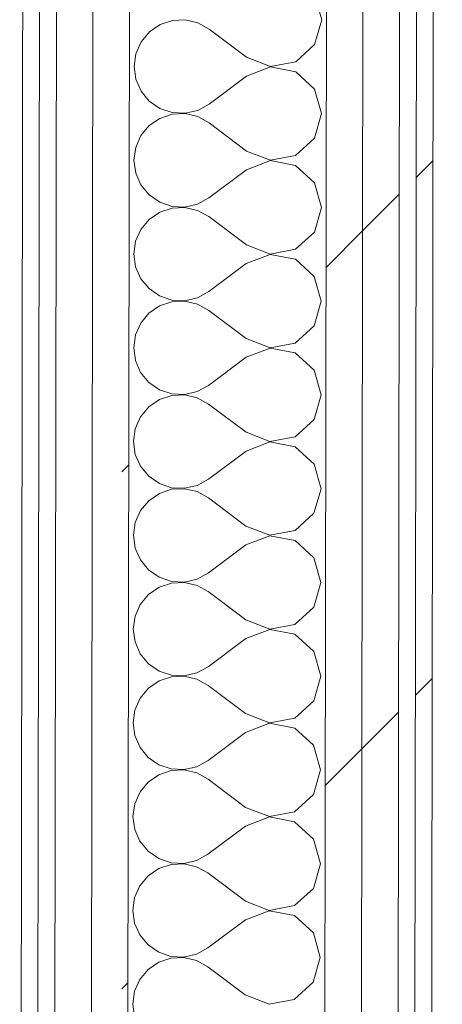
# Model space of a CAD drawing. Header units: millimetres. Extents: x -30280 to 22128, y -17757 to 4746.
# Tile 72 of 171: x -13089 to -12939, y -15081 to -14731. Entities that reach past the tile are written whole.
import ezdxf

# ---------------------------------------------------------------- set-up
doc = ezdxf.new("R2010")
doc.units = ezdxf.units.MM
doc.header["$MEASUREMENT"] = 0
doc.linetypes.add('Wipeout_Contour', pattern=[1000, 0, -1000])
doc.layers.add('Nuevo_08_E_Envans secs', color=7, linetype='Continuous')
doc.layers.add('Nuevo_08_E_Envans secs_Pluma_Nº__1', color=7, linetype='Continuous', lineweight=5)
for name, color, linetype, lineweight, true_color in [('Nuevo_08_E_Envans secs_Pluma_Nº__102', 7, 'Continuous', 5, 0xcccccc), ('Nuevo_08_E_Envans secs_Pluma_Nº__171', 171, 'Continuous', 13, 0xaaaaff), ('Nuevo_08_E_Envans secs_Pluma_Nº__177', 7, 'Continuous', 15, 0xf7e046)]:
    doc.layers.add(name, color=color, linetype=linetype, lineweight=lineweight, true_color=true_color)
pattern_1 = [(45, (0, 0), (-183.8478, 183.8478), [195, -65]), (45, (7e-14, 183.85), (-183.8478, 183.8478), [195, -65])]

# ---------------------------------------------------------------- blocks, each defined once
blk = doc.blocks.new('*X228')
at = {"layer": 'Nuevo_08_E_Envans secs_Pluma_Nº__102', "color": 254, "linetype": 'Continuous', "lineweight": 5, "true_color": 0xcccccc}
for p, q in [((-12981.93, -14730.83), (-12984.4, -14722.06)), ((-13039.38, -14732.5), (-13043.18, -14735.1)), ((-13035.02, -14731.04), (-13039.38, -14732.5)), ((-13030.43, -14730.82), (-13035.02, -14731.04)), ((-13025.95, -14731.87), (-13030.43, -14730.82)), ((-13021.93, -14734.1), (-13025.95, -14731.87)), ((-12984.43, -14739.59), (-12981.93, -14730.83)), ((-13043.18, -14735.1), (-13046.12, -14738.64)), ((-13008.61, -14744.12), (-13021.93, -14734.1)), ((-13046.12, -14738.64), (-13047.98, -14742.84)), ((-12991.16, -14745.72), (-12984.43, -14739.59)), ((-13047.98, -14742.84), (-13048.62, -14747.4)), ((-13008.61, -14744.12), (-13000.12, -14747.4)), ((-13000.12, -14747.4), (-12991.16, -14745.72)), ((-13048.62, -14747.4), (-13047.99, -14751.95)), ((-13008.62, -14750.79), (-13021.97, -14760.77)), ((-13000.12, -14747.53), (-13008.62, -14750.79)), ((-12991.17, -14749.24), (-13000.12, -14747.53)), ((-12984.45, -14755.4), (-12991.17, -14749.24)), ((-13047.99, -14751.95), (-13046.14, -14756.16)), ((-13046.14, -14756.16), (-13043.21, -14759.71)), ((-12981.98, -14764.16), (-12984.45, -14755.4)), ((-13043.21, -14759.71), (-13039.43, -14762.32)), ((-13026, -14762.99), (-13021.97, -14760.77)), ((-13039.43, -14762.32), (-13035.07, -14763.79)), ((-13035.07, -14764.37), (-13039.43, -14765.84)), ((-13035.07, -14763.79), (-13030.48, -14764.02)), ((-13030.48, -14764.16), (-13035.07, -14764.37)), ((-13030.48, -14764.02), (-13026, -14762.99)), ((-13026, -14765.2), (-13030.48, -14764.16)), ((-12984.48, -14772.92), (-12981.98, -14764.16)), ((-13039.43, -14765.84), (-13043.23, -14768.43)), ((-13021.98, -14767.44), (-13026, -14765.2)), ((-13008.66, -14777.45), (-13021.98, -14767.44)), ((-13043.23, -14768.43), (-13046.17, -14771.97)), ((-13046.17, -14771.97), (-13048.03, -14776.18)), ((-12991.21, -14779.05), (-12984.48, -14772.92)), ((-13048.03, -14776.18), (-13048.67, -14780.73)), ((-13008.66, -14777.45), (-13000.17, -14780.73)), ((-13048.67, -14780.73), (-13048.04, -14785.28)), ((-13000.17, -14780.87), (-13008.67, -14784.12)), ((-13000.17, -14780.73), (-12991.21, -14779.05)), ((-12991.22, -14782.57), (-13000.17, -14780.87)), ((-13048.04, -14785.28), (-13046.19, -14789.49)), ((-13008.67, -14784.12), (-13022.02, -14794.1)), ((-12984.5, -14788.73), (-12991.22, -14782.57)), ((-12982.03, -14797.49), (-12984.5, -14788.73)), ((-13046.19, -14789.49), (-13043.26, -14793.04)), ((-13043.26, -14793.04), (-13039.48, -14795.65)), ((-13039.48, -14795.65), (-13035.12, -14797.13)), ((-13030.53, -14797.36), (-13026.05, -14796.32)), ((-13026.05, -14796.32), (-13022.02, -14794.1)), ((-13039.48, -14799.17), (-13043.28, -14801.77)), ((-13035.12, -14797.71), (-13039.48, -14799.17)), ((-13035.12, -14797.13), (-13030.53, -14797.36)), ((-13030.53, -14797.49), (-13035.12, -14797.71)), ((-13026.05, -14798.54), (-13030.53, -14797.49)), ((-13022.03, -14800.77), (-13026.05, -14798.54)), ((-12984.53, -14806.25), (-12982.03, -14797.49)), ((-13043.28, -14801.77), (-13046.22, -14805.3)), ((-13008.71, -14810.79), (-13022.03, -14800.77)), ((-13046.22, -14805.3), (-13048.08, -14809.51)), ((-12991.26, -14812.39), (-12984.53, -14806.25)), ((-13048.08, -14809.51), (-13048.72, -14814.06)), ((-13008.71, -14810.79), (-13000.21, -14814.07)), ((-13000.21, -14814.07), (-12991.26, -14812.39)), ((-13048.72, -14814.06), (-13048.09, -14818.62)), ((-13000.21, -14814.2), (-13008.72, -14817.45)), ((-12991.27, -14815.91), (-13000.21, -14814.2)), ((-12984.55, -14822.06), (-12991.27, -14815.91)), ((-13048.09, -14818.62), (-13046.24, -14822.83)), ((-13008.72, -14817.45), (-13022.07, -14827.44)), ((-13046.24, -14822.83), (-13043.31, -14826.37)), ((-12982.08, -14830.83), (-12984.55, -14822.06)), ((-13043.31, -14826.37), (-13039.53, -14828.98)), ((-13026.1, -14829.65), (-13022.07, -14827.44)), ((-13039.53, -14828.98), (-13035.17, -14830.46)), ((-13035.17, -14831.04), (-13039.53, -14832.5)), ((-13035.17, -14830.46), (-13030.58, -14830.69)), ((-13030.58, -14830.82), (-13035.17, -14831.04)), ((-13030.58, -14830.69), (-13026.1, -14829.65)), ((-13026.1, -14831.87), (-13030.58, -14830.82)), ((-12984.58, -14839.59), (-12982.08, -14830.83)), ((-13039.53, -14832.5), (-13043.33, -14835.1)), ((-13022.08, -14834.1), (-13026.1, -14831.87)), ((-13008.76, -14844.12), (-13022.08, -14834.1)), ((-13043.33, -14835.1), (-13046.26, -14838.64)), ((-13046.26, -14838.64), (-13048.13, -14842.84)), ((-12991.31, -14845.72), (-12984.58, -14839.59)), ((-13048.13, -14842.84), (-13048.77, -14847.4)), ((-13008.76, -14844.12), (-13000.26, -14847.4)), ((-13048.77, -14847.4), (-13048.14, -14851.95)), ((-13000.26, -14847.53), (-13008.77, -14850.79)), ((-13000.26, -14847.4), (-12991.31, -14845.72)), ((-12991.32, -14849.24), (-13000.26, -14847.53)), ((-13048.14, -14851.95), (-13046.29, -14856.16)), ((-13008.77, -14850.79), (-13022.12, -14860.77)), ((-12984.6, -14855.39), (-12991.32, -14849.24)), ((-12982.13, -14864.16), (-12984.6, -14855.39)), ((-13046.29, -14856.16), (-13043.36, -14859.71)), ((-13043.36, -14859.71), (-13039.58, -14862.32)), ((-13039.58, -14862.32), (-13035.22, -14863.79)), ((-13026.15, -14862.99), (-13022.12, -14860.77)), ((-13039.58, -14865.84), (-13043.37, -14868.43)), ((-13035.22, -14864.37), (-13039.58, -14865.84)), ((-13035.22, -14863.79), (-13030.63, -14864.02)), ((-13030.63, -14864.16), (-13035.22, -14864.37)), ((-13030.63, -14864.02), (-13026.15, -14862.99)), ((-13026.15, -14865.2), (-13030.63, -14864.16)), ((-13022.13, -14867.43), (-13026.15, -14865.2)), ((-12984.63, -14872.92), (-12982.13, -14864.16)), ((-13043.37, -14868.43), (-13046.31, -14871.97)), ((-13008.81, -14877.45), (-13022.13, -14867.43)), ((-13046.31, -14871.97), (-13048.18, -14876.18)), ((-12991.36, -14879.05), (-12984.63, -14872.92)), ((-13048.18, -14876.18), (-13048.82, -14880.73)), ((-13008.81, -14877.45), (-13000.31, -14880.73)), ((-13000.31, -14880.73), (-12991.36, -14879.05)), ((-13048.82, -14880.73), (-13048.19, -14885.28)), ((-13000.31, -14880.87), (-13008.82, -14884.12)), ((-12991.37, -14882.57), (-13000.31, -14880.87)), ((-12984.65, -14888.73), (-12991.37, -14882.57)), ((-13048.19, -14885.28), (-13046.34, -14889.49)), ((-13008.82, -14884.12), (-13022.17, -14894.1)), ((-13046.34, -14889.49), (-13043.41, -14893.04)), ((-12982.17, -14897.49), (-12984.65, -14888.73)), ((-13043.41, -14893.04), (-13039.63, -14895.65)), ((-13026.2, -14896.32), (-13022.17, -14894.1)), ((-13039.63, -14895.65), (-13035.27, -14897.13)), ((-13035.27, -14897.71), (-13039.63, -14899.17)), ((-13035.27, -14897.13), (-13030.68, -14897.36)), ((-13030.68, -14897.49), (-13035.27, -14897.71)), ((-13030.68, -14897.36), (-13026.2, -14896.32)), ((-13026.2, -14898.54), (-13030.68, -14897.49)), ((-12984.68, -14906.25), (-12982.17, -14897.49)), ((-13039.63, -14899.17), (-13043.42, -14901.77)), ((-13022.18, -14900.77), (-13026.2, -14898.54)), ((-13008.86, -14910.79), (-13022.18, -14900.77)), ((-13043.42, -14901.77), (-13046.36, -14905.3)), ((-13046.36, -14905.3), (-13048.22, -14909.51)), ((-12991.41, -14912.39), (-12984.68, -14906.25)), ((-13048.22, -14909.51), (-13048.87, -14914.06)), ((-13008.86, -14910.79), (-13000.36, -14914.07)), ((-13048.87, -14914.06), (-13048.24, -14918.62)), ((-13000.36, -14914.2), (-13008.87, -14917.45)), ((-13000.36, -14914.07), (-12991.41, -14912.39)), ((-12991.41, -14915.91), (-13000.36, -14914.2)), ((-13048.24, -14918.62), (-13046.39, -14922.83)), ((-13008.87, -14917.45), (-13022.22, -14927.43)), ((-12984.7, -14922.06), (-12991.41, -14915.91)), ((-12982.22, -14930.83), (-12984.7, -14922.06)), ((-13046.39, -14922.83), (-13043.46, -14926.37)), ((-13043.46, -14926.37), (-13039.67, -14928.98)), ((-13039.67, -14928.98), (-13035.32, -14930.46)), ((-13026.25, -14929.65), (-13022.22, -14927.43)), ((-13039.68, -14932.5), (-13043.47, -14935.1)), ((-13035.32, -14931.04), (-13039.68, -14932.5)), ((-13035.32, -14930.46), (-13030.73, -14930.69)), ((-13030.73, -14930.82), (-13035.32, -14931.04)), ((-13030.73, -14930.69), (-13026.25, -14929.65)), ((-13026.25, -14931.87), (-13030.73, -14930.82)), ((-13022.23, -14934.1), (-13026.25, -14931.87)), ((-12984.73, -14939.59), (-12982.22, -14930.83)), ((-13043.47, -14935.1), (-13046.41, -14938.64)), ((-13008.91, -14944.12), (-13022.23, -14934.1)), ((-13046.41, -14938.64), (-13048.27, -14942.84)), ((-12991.46, -14945.72), (-12984.73, -14939.59)), ((-13048.27, -14942.84), (-13048.91, -14947.4)), ((-13008.91, -14944.12), (-13000.41, -14947.4)), ((-13000.41, -14947.4), (-12991.46, -14945.72)), ((-13048.91, -14947.4), (-13048.29, -14951.95)), ((-13000.41, -14947.53), (-13008.92, -14950.79)), ((-12991.46, -14949.24), (-13000.41, -14947.53)), ((-12984.75, -14955.39), (-12991.46, -14949.24)), ((-13048.29, -14951.95), (-13046.44, -14956.16)), ((-13008.92, -14950.79), (-13022.27, -14960.77)), ((-13046.44, -14956.16), (-13043.51, -14959.71)), ((-12982.27, -14964.16), (-12984.75, -14955.39)), ((-13043.51, -14959.71), (-13039.72, -14962.32)), ((-13026.3, -14962.99), (-13022.27, -14960.77)), ((-13035.37, -14964.37), (-13039.73, -14965.84)), ((-13039.72, -14962.32), (-13035.37, -14963.79)), ((-13035.37, -14963.79), (-13030.78, -14964.02)), ((-13030.78, -14964.16), (-13035.37, -14964.37)), ((-13030.78, -14964.02), (-13026.3, -14962.99)), ((-13026.3, -14965.2), (-13030.78, -14964.16)), ((-12984.77, -14972.92), (-12982.27, -14964.16)), ((-13039.73, -14965.84), (-13043.52, -14968.43)), ((-13022.28, -14967.43), (-13026.3, -14965.2)), ((-13008.96, -14977.45), (-13022.28, -14967.43)), ((-13043.52, -14968.43), (-13046.46, -14971.97)), ((-13046.46, -14971.97), (-13048.32, -14976.18)), ((-12991.51, -14979.05), (-12984.77, -14972.92)), ((-13048.32, -14976.18), (-13048.96, -14980.73)), ((-13008.96, -14977.45), (-13000.46, -14980.73)), ((-13048.96, -14980.73), (-13048.34, -14985.28)), ((-13000.46, -14980.87), (-13008.97, -14984.12)), ((-13000.46, -14980.73), (-12991.51, -14979.05)), ((-12991.51, -14982.57), (-13000.46, -14980.87)), ((-13048.34, -14985.28), (-13046.49, -14989.49)), ((-13008.97, -14984.12), (-13022.32, -14994.1)), ((-12984.8, -14988.73), (-12991.51, -14982.57)), ((-12982.32, -14997.49), (-12984.8, -14988.73)), ((-13046.49, -14989.49), (-13043.56, -14993.04)), ((-13043.56, -14993.04), (-13039.77, -14995.65)), ((-13039.77, -14995.65), (-13035.42, -14997.13)), ((-13026.34, -14996.32), (-13022.32, -14994.1)), ((-13039.78, -14999.17), (-13043.57, -15001.77)), ((-13035.42, -14997.71), (-13039.78, -14999.17)), ((-13035.42, -14997.13), (-13030.83, -14997.35)), ((-13030.83, -14997.49), (-13035.42, -14997.71)), ((-13030.83, -14997.35), (-13026.34, -14996.32)), ((-13026.35, -14998.54), (-13030.83, -14997.49)), ((-13022.33, -15000.77), (-13026.35, -14998.54)), ((-12984.82, -15006.25), (-12982.32, -14997.49)), ((-13043.57, -15001.77), (-13046.51, -15005.3)), ((-13009.01, -15010.79), (-13022.33, -15000.77)), ((-13046.51, -15005.3), (-13048.37, -15009.51)), ((-12991.56, -15012.39), (-12984.82, -15006.25)), ((-13048.37, -15009.51), (-13049.01, -15014.06)), ((-13009.01, -15010.79), (-13000.51, -15014.07)), ((-13000.51, -15014.07), (-12991.56, -15012.39)), ((-13049.01, -15014.06), (-13048.39, -15018.62)), ((-13000.51, -15014.2), (-13009.02, -15017.45)), ((-12991.56, -15015.91), (-13000.51, -15014.2)), ((-12984.85, -15022.06), (-12991.56, -15015.91)), ((-13048.39, -15018.62), (-13046.54, -15022.83)), ((-13009.02, -15017.45), (-13022.37, -15027.43)), ((-13046.54, -15022.83), (-13043.61, -15026.37)), ((-12982.37, -15030.83), (-12984.85, -15022.06)), ((-13043.61, -15026.37), (-13039.82, -15028.98)), ((-13039.82, -15028.98), (-13035.47, -15030.46)), ((-13035.47, -15030.46), (-13030.87, -15030.69)), ((-13030.87, -15030.82), (-13035.47, -15031.04)), ((-13030.87, -15030.69), (-13026.39, -15029.65)), ((-13026.4, -15031.87), (-13030.87, -15030.82)), ((-13026.39, -15029.65), (-13022.37, -15027.43)), ((-12984.87, -15039.59), (-12982.37, -15030.83)), ((-13039.83, -15032.5), (-13043.62, -15035.1)), ((-13035.47, -15031.04), (-13039.83, -15032.5)), ((-13022.38, -15034.1), (-13026.4, -15031.87)), ((-13009.06, -15044.12), (-13022.38, -15034.1)), ((-13043.62, -15035.1), (-13046.56, -15038.64)), ((-13046.56, -15038.64), (-13048.42, -15042.84)), ((-12991.61, -15045.72), (-12984.87, -15039.59)), ((-13048.42, -15042.84), (-13049.06, -15047.4)), ((-13009.06, -15044.12), (-13000.56, -15047.4)), ((-13049.06, -15047.4), (-13048.44, -15051.95)), ((-13000.56, -15047.53), (-13009.07, -15050.79)), ((-13000.56, -15047.4), (-12991.61, -15045.72)), ((-12991.61, -15049.24), (-13000.56, -15047.53)), ((-13009.07, -15050.79), (-13022.42, -15060.77)), ((-12984.9, -15055.39), (-12991.61, -15049.24)), ((-13048.44, -15051.95), (-13046.59, -15056.16)), ((-12982.42, -15064.16), (-12984.9, -15055.39)), ((-13046.59, -15056.16), (-13043.66, -15059.71)), ((-13043.66, -15059.71), (-13039.87, -15062.32)), ((-13039.87, -15062.32), (-13035.52, -15063.79)), ((-13026.44, -15062.99), (-13022.42, -15060.77)), ((-13039.88, -15065.84), (-13043.67, -15068.43)), ((-13035.52, -15064.37), (-13039.88, -15065.84)), ((-13035.52, -15063.79), (-13030.92, -15064.02)), ((-13030.92, -15064.16), (-13035.52, -15064.37)), ((-13030.92, -15064.02), (-13026.44, -15062.99)), ((-13026.45, -15065.2), (-13030.92, -15064.16)), ((-13022.43, -15067.43), (-13026.45, -15065.2)), ((-12984.92, -15072.92), (-12982.42, -15064.16)), ((-13043.67, -15068.43), (-13046.61, -15071.97)), ((-13009.11, -15077.45), (-13022.43, -15067.43)), ((-13046.61, -15071.97), (-13048.47, -15076.18)), ((-13048.47, -15076.18), (-13049.11, -15080.73)), ((-12991.66, -15079.05), (-12984.92, -15072.92)), ((-13009.11, -15077.45), (-13000.61, -15080.73)), ((-13000.61, -15080.73), (-12991.66, -15079.05)), ((-13049.11, -15080.73), (-13048.48, -15085.28))]:
    blk.add_line(p, q, dxfattribs=at)
blk = doc.blocks.new('Muro_77_1', base_point=(-13089.1, -15296.87))
at = {"color": 254, "linetype": 'Wipeout_Contour', "lineweight": 0, "ltscale": 76200.427536}
blk.add_wipeout([(-12964.03, -12547.56), (-12968.13, -15320.12), (-12955.11, -15308.22), (-12951.03, -12547.56)], dxfattribs=at).dxf.layer = 'Nuevo_08_E_Envans secs'
at = {"color": 254, "linetype": 'Wipeout_Contour', "lineweight": 0, "ltscale": 76148.991983}
blk.add_wipeout([(-12945.05, -12559.56), (-12949.1, -15297.22), (-12943.1, -15297.24), (-12939.05, -12559.56)], dxfattribs=at).dxf.layer = 'Nuevo_08_E_Envans secs'
at = {"layer": 'Nuevo_08_E_Envans secs_Pluma_Nº__171', "linetype": 'Continuous', "lineweight": 13, "true_color": 0xaaaaff}
h = blk.add_hatch(dxfattribs=at)
h.set_pattern_fill('Panellat_HPL_0001', color=161, style=0, pattern_type=2)
h.set_pattern_definition(pattern_1)
h.paths.add_polyline_path([(-12945.05, -12559.56), (-12949.1, -15297.22), (-12943.1, -15297.24), (-12939.05, -12559.56)])
at = {"layer": 'Nuevo_08_E_Envans secs_Pluma_Nº__177', "linetype": 'Continuous', "lineweight": 15, "true_color": 0xf7e046}
h = blk.add_hatch(dxfattribs=at)
h.set_pattern_fill('Panellat_HPL_0001', color=53, style=0, pattern_type=2)
h.set_pattern_definition(pattern_1)
h.paths.add_polyline_path([(-12964.03, -12547.56), (-12968.13, -15320.12), (-12955.11, -15308.22), (-12951.03, -12547.56)])
at = {"layer": 'Nuevo_08_E_Envans secs_Pluma_Nº__1', "color": 7, "linetype": 'Continuous', "lineweight": 5}
for p, q in [((-12955.11, -15308.22), (-12951.03, -12547.56)), ((-12949.1, -15297.22), (-12945.04, -12553.56))]:
    blk.add_line(p, q, dxfattribs=at)
at = {"layer": 'Nuevo_08_E_Envans secs_Pluma_Nº__1', "color": 7, "linetype": 'Continuous', "lineweight": 5, "flags": 128}
blk.add_lwpolyline([(-12943.1, -15297.24), (-12939.05, -12559.56)], dxfattribs=at)
at = {"color": 254, "linetype": 'Wipeout_Contour', "lineweight": 0, "ltscale": 96305.94969}
blk.add_wipeout([(-12977.02, -12534.56), (-12981.14, -15323.14), (-12971.47, -15323.16), (-12968.13, -15320.12), (-12964.02, -12534.56)], dxfattribs=at).dxf.layer = 'Nuevo_08_E_Envans secs'
at = {"layer": 'Nuevo_08_E_Envans secs_Pluma_Nº__177', "linetype": 'Continuous', "lineweight": 15, "true_color": 0xf7e046}
h = blk.add_hatch(dxfattribs=at)
h.set_pattern_fill('Panellat_HPL_0001', color=53, style=0, pattern_type=2)
h.set_pattern_definition(pattern_1)
h.paths.add_polyline_path([(-12977.02, -12534.56), (-12981.14, -15323.14), (-12971.47, -15323.16), (-12968.13, -15320.12), (-12964.02, -12534.56)])
at = {"layer": 'Nuevo_08_E_Envans secs_Pluma_Nº__1', "color": 7, "linetype": 'Continuous', "lineweight": 5}
for p, q in [((-12981.14, -15323.14), (-12977.02, -12534.56)), ((-12968.13, -15320.12), (-12964.02, -12534.56))]:
    blk.add_line(p, q, dxfattribs=at)
at = {"layer": 'Nuevo_08_E_Envans secs', "color": 7, "lineweight": 20}
blk.add_blockref('*X228', (0, 0), dxfattribs=at)
at = {"color": 254, "linetype": 'Wipeout_Contour', "lineweight": 0, "ltscale": 112426.617616}
blk.add_wipeout([(-13064.24, -15392.94), (-13051.24, -15392.97), (-13046.96, -12494.56), (-13048.37, -12494.56), (-13048.37, -12338.98), (-13059.73, -12338.98)], dxfattribs=at).dxf.layer = 'Nuevo_08_E_Envans secs'
at = {"layer": 'Nuevo_08_E_Envans secs_Pluma_Nº__177', "linetype": 'Continuous', "lineweight": 15, "true_color": 0xf7e046}
h = blk.add_hatch(dxfattribs=at)
h.set_pattern_fill('Panellat_HPL_0001', color=53, style=0, pattern_type=2)
h.set_pattern_definition(pattern_1)
h.paths.add_polyline_path([(-13064.24, -15392.94), (-13051.24, -15392.97), (-13046.96, -12494.56), (-13048.37, -12494.56), (-13048.37, -12338.98), (-13059.73, -12338.98)])
at = {"layer": 'Nuevo_08_E_Envans secs_Pluma_Nº__1', "color": 7, "linetype": 'Continuous', "lineweight": 5}
blk.add_line((-13051.14, -15322.97), (-13046.96, -12494.56), dxfattribs=at)
at = {"color": 254, "linetype": 'Wipeout_Contour', "lineweight": 0, "ltscale": 76350.322523}
blk.add_wipeout([(-13064.26, -15405.94), (-13059.73, -12338.98), (-13072.73, -12338.98), (-13077.26, -15405.9)], dxfattribs=at).dxf.layer = 'Nuevo_08_E_Envans secs'
at = {"layer": 'Nuevo_08_E_Envans secs_Pluma_Nº__177', "linetype": 'Continuous', "lineweight": 15, "true_color": 0xf7e046}
h = blk.add_hatch(dxfattribs=at)
h.set_pattern_fill('Panellat_HPL_0001', color=53, style=0, pattern_type=2)
h.set_pattern_definition(pattern_1)
h.paths.add_polyline_path([(-13064.26, -15405.94), (-13059.73, -12338.98), (-13072.73, -12338.98), (-13077.26, -15405.9)])
at = {"layer": 'Nuevo_08_E_Envans secs_Pluma_Nº__1', "color": 7, "linetype": 'Continuous', "lineweight": 5}
blk.add_line((-13064.26, -15405.94), (-13059.73, -12338.98), dxfattribs=at)
at = {"color": 254, "linetype": 'Wipeout_Contour', "lineweight": 0, "ltscale": 76421.888815}
blk.add_wipeout([(-13083.29, -15424.89), (-13078.73, -12338.98), (-13084.73, -12338.98), (-13089.29, -15424.87)], dxfattribs=at).dxf.layer = 'Nuevo_08_E_Envans secs'
at = {"layer": 'Nuevo_08_E_Envans secs_Pluma_Nº__171', "linetype": 'Continuous', "lineweight": 13, "true_color": 0xaaaaff}
h = blk.add_hatch(dxfattribs=at)
h.set_pattern_fill('Panellat_HPL_0001', color=161, style=0, pattern_type=2)
h.set_pattern_definition(pattern_1)
h.paths.add_polyline_path([(-13083.29, -15424.89), (-13078.73, -12338.98), (-13084.73, -12338.98), (-13089.29, -15424.87)])
at = {"layer": 'Nuevo_08_E_Envans secs_Pluma_Nº__1', "color": 7, "linetype": 'Continuous', "lineweight": 5}
for p, q in [((-13083.28, -15418.89), (-13078.73, -12338.98)), ((-13077.26, -15405.9), (-13072.73, -12338.98))]:
    blk.add_line(p, q, dxfattribs=at)
at = {"layer": 'Nuevo_08_E_Envans secs_Pluma_Nº__1', "color": 7, "linetype": 'Continuous', "lineweight": 5, "flags": 128}
blk.add_lwpolyline([(-13084.73, -12338.98), (-13089.29, -15424.87)], dxfattribs=at)

msp = doc.modelspace()

# ---------------------------------------------------------------- block references
at = {"layer": 'Nuevo_08_E_Envans secs', "color": 7, "lineweight": 20}
msp.add_blockref('Muro_77_1', (-13089.1, -15296.87), dxfattribs=at)

doc.saveas('drawing.dxf')
